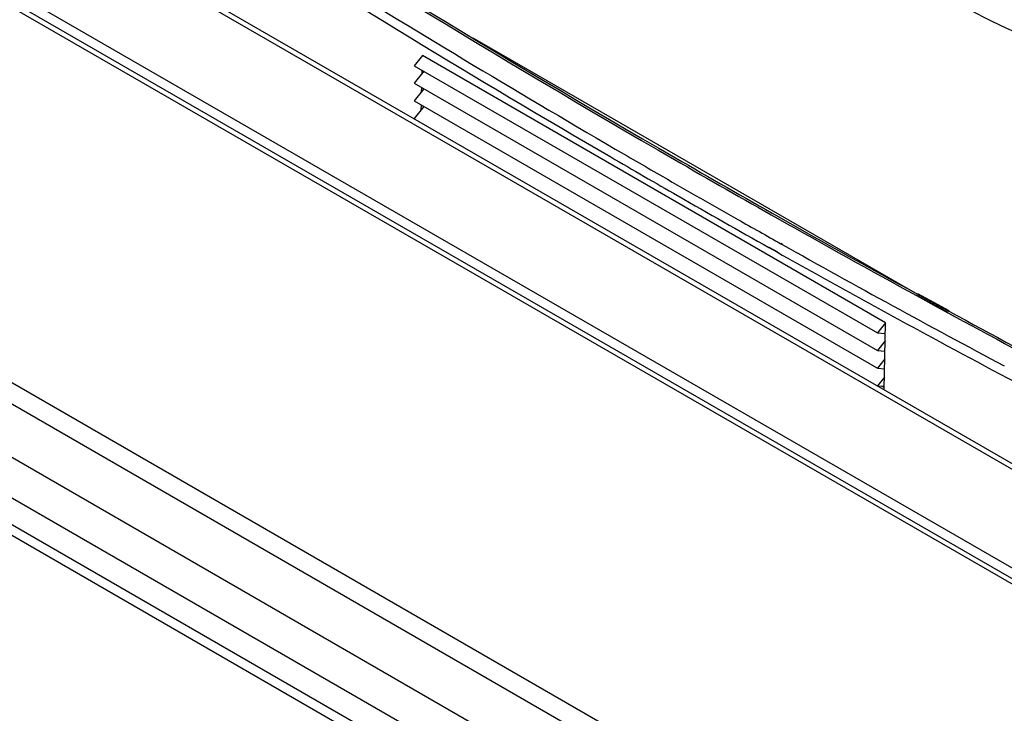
# Model space of a CAD drawing. Header units: millimetres. Extents: x 0 to 1980, y 0 to 1400.
# Tile 21 of 58: x 1149 to 1179, y 805 to 826. Entities that reach past the tile are written whole.
import ezdxf

# ---------------------------------------------------------------- set-up
doc = ezdxf.new("R2010")
doc.units = ezdxf.units.MM
doc.header["$LTSCALE"] = 108.9
doc.layers.add('00_COMPONENTS', color=7, linetype='CONTINUOUS')

msp = doc.modelspace()

# ---------------------------------------------------------------- linework, layer by layer
at = {"layer": '00_COMPONENTS', "color": 7, "linetype": 'CONTINUOUS'}
for p, q in [((1196.668, 799.145), (1095.54, 857.529)), ((1183.777, 810.096), (1152.311, 828.262)), ((1176.728, 817.672), (1163.169, 825.5)), ((1161.625, 824.966), (1161.375, 824.655)), ((1175.767, 816.801), (1161.625, 824.966)), ((1161.375, 824.655), (1175.517, 816.49)), ((1161.67, 824.485), (1161.375, 824.117)), ((1161.612, 824.413), (1161.615, 824.516)), ((1161.375, 824.117), (1175.517, 815.953)), ((1161.67, 823.947), (1161.375, 823.58)), ((1161.6, 823.86), (1161.603, 823.986)), ((1161.375, 823.58), (1175.517, 815.415)), ((1161.67, 823.41), (1161.375, 823.043)), ((1161.588, 823.307), (1161.591, 823.455)), ((1176.737, 817.692), (1177.694, 817.171)), ((1176.737, 817.679), (1177.356, 817.34)), ((1177.356, 817.34), (1177.694, 817.156)), ((1175.767, 816.801), (1175.517, 816.49)), ((1175.721, 814.747), (1175.767, 816.801)), ((1175.517, 816.49), (1175.759, 816.468)), ((1175.755, 816.248), (1175.517, 815.953)), ((1175.517, 815.953), (1175.747, 815.932)), ((1175.742, 815.695), (1175.517, 815.415)), ((1175.517, 815.415), (1175.735, 815.396)), ((1175.73, 815.143), (1175.517, 814.878)), ((1175.517, 814.878), (1175.723, 814.859)), ((1175.723, 814.82), (1175.642, 814.867))]:
    msp.add_line(p, q, dxfattribs=at)
at = {"layer": '00_COMPONENTS', "color": 9, "linetype": 'CONTINUOUS'}
for p, q in [((1196.398, 799.131), (1095.31, 857.493)), ((1092.432, 847.683), (1179.406, 797.469)), ((1092.007, 847.275), (1178.982, 797.061)), ((1090.947, 846.254), (1177.921, 796.041)), ((1176.839, 795.416), (1089.865, 845.629)), ((1175.354, 795.13), (1088.38, 845.344)), ((1175.779, 795.212), (1088.804, 845.425)), ((1198.912, 798.173), (1131.056, 837.348)), ((1183.527, 810.071), (1152.061, 828.238)), ((1169.417, 820.692), (1169.435, 820.681)), ((1169.417, 820.685), (1169.435, 820.675)), ((1172.202, 819.115), (1172.467, 818.965)), ((1172.202, 819.102), (1172.467, 818.953)), ((1172.569, 819.215), (1172.604, 819.196)), ((1172.57, 819.228), (1172.605, 819.208)), ((1176.71, 817.642), (1177.666, 817.122)), ((1176.71, 817.629), (1177.329, 817.291)), ((1177.329, 817.291), (1177.667, 817.107))]:
    msp.add_line(p, q, dxfattribs=at)
for centre, radius, start, end in [((1367.709, 1164.661), 396.131, 237.24592, 239.94593), ((1360.789, 1153.463), 383.882, 237.60642, 239.74537), ((1359.079, 1150.623), 380.288, 238.13222, 239.75245), ((1353.153, 1140.58), 368.627, 239.76185, 240.02276), ((1352.822, 1140.014), 368.251, 239.76178, 240.12933), ((1356.6, 1145.818), 374.258, 239.9733, 240.52959), ((1351.38, 1137.503), 365.076, 240.02252, 240.43653), ((1350.534, 1136.026), 363.653, 240.13232, 240.63381), ((1349.694, 1134.535), 361.662, 240.4368, 240.67574), ((1353.319, 1140.014), 367.59, 240.52965, 241.28516), ((1346.47, 1128.773), 355.06, 240.68042, 241.92915), ((1347.199, 1130.089), 356.843, 240.68173, 241.54679), ((1346.991, 1128.409), 354.372, 241.4572, 242.91121), ((1342.028, 1120.551), 345.993, 241.54714, 242.93907)]:
    msp.add_arc(centre, radius, start, end, dxfattribs=at)
at = {"layer": '00_COMPONENTS', "color": 7, "linetype": 'CONTINUOUS'}
for centre, radius, start, end in [((1367.881, 1164.787), 396.267, 237.23477, 239.93368), ((1356.764, 1145.94), 374.386, 239.96103, 240.51693), ((1353.481, 1140.134), 367.717, 240.517, 241.27207), ((1347.119, 1128.472), 354.432, 241.44403, 242.91106)]:
    msp.add_arc(centre, radius, start, end, dxfattribs=at)
for points, knots in [([(1178.083, 826.507), (1179.273, 825.82), (1181.988, 824.738), (1186.398, 823.969), (1191.01, 824.013), (1195.373, 824.868), (1198.593, 826.245), (1200.638, 827.711), (1201.807, 828.897), (1202.639, 830.187), (1203.102, 831.552), (1203.172, 832.95), (1202.959, 833.852), (1202.797, 834.284)], [0, 0, 0, 0, 0.132718, 0.279206, 0.430253, 0.575658, 0.706453, 0.764691, 0.817848, 0.866452, 0.911714, 0.955497, 1, 1, 1, 1]), ([(1201.386, 830.626), (1201.094, 829.963), (1200.12, 828.646), (1198.416, 827.405), (1196.732, 826.548), (1194.737, 825.777), (1191.976, 825.128), (1188.498, 824.863), (1185.015, 825.116), (1181.77, 825.867), (1179.788, 826.716), (1178.907, 827.224)], [0, 0, 0, 0, 0.088029, 0.194038, 0.253796, 0.317429, 0.453633, 0.596765, 0.739977, 0.876411, 1, 1, 1, 1])]:
    msp.add_open_spline(points, degree=3, knots=knots, dxfattribs=at)

doc.saveas('drawing.dxf')
